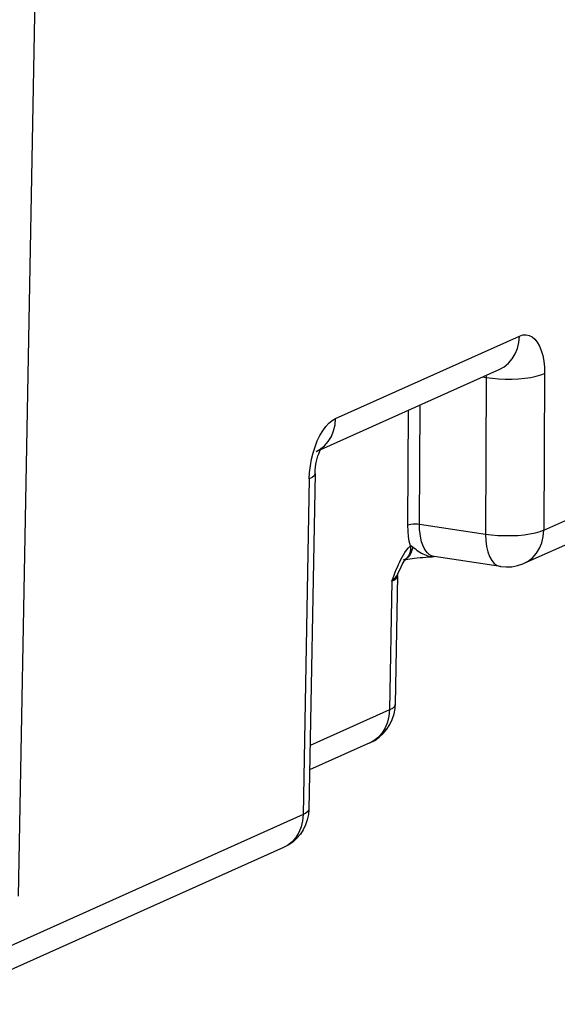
# Model space of a CAD drawing. Header units: millimetres. Extents: x 0 to 210, y 0 to 297.
# Tile 29 of 43: x 75 to 81, y 229 to 239. Entities that reach past the tile are written whole.
import ezdxf

# ---------------------------------------------------------------- set-up
doc = ezdxf.new("R2010")
doc.units = ezdxf.units.MM
doc.header["$LTSCALE"] = 19.36
doc.layers.get('0').update_dxf_attribs({"linetype": 'CONTINUOUS'})

msp = doc.modelspace()

# ---------------------------------------------------------------- linework, layer by layer
at = {"color": 9, "linetype": 'Continuous'}
for p, q in [((75.1176, 229.811486), (75.294304, 239.368543)), ((80.645176, 233.662131), (88.631933, 237.242497)), ((78.453657, 234.837787), (80.389468, 235.705587)), ((79.999089, 235.276044), (80.038744, 235.270118)), ((80.038744, 235.270118), (80.030517, 233.619505)), ((80.653403, 235.312745), (80.645176, 233.662131)), ((79.337483, 233.723064), (79.343759, 234.982268)), ((79.214551, 233.714539), (79.220595, 234.927055)), ((78.291392, 234.514738), (78.337737, 234.551438)), ((78.248108, 234.491101), (78.291392, 234.514738)), ((78.18118, 234.271583), (78.189057, 234.340068)), ((78.177638, 234.20289), (78.18118, 234.271583)), ((78.177638, 234.20289), (78.112331, 230.670734)), ((80.030517, 233.619505), (79.337483, 233.723064)), ((79.104867, 233.275735), (79.11664, 233.302549)), ((79.188635, 233.357268), (79.16506, 233.348059)), ((80.439577, 233.315423), (80.43962, 233.315442)), ((79.08204, 233.22022), (79.093377, 233.248311)), ((79.093377, 233.248311), (79.104867, 233.275735)), ((79.107896, 233.198329), (79.110866, 233.204933)), ((79.046755, 233.128141), (79.021683, 231.772124)), ((79.021683, 231.772124), (78.184977, 231.397039)), ((78.112331, 230.670734), (74.343404, 228.98117)), ((77.912976, 230.326882), (77.906732, 230.324025))]:
    msp.add_line(p, q, dxfattribs=at)
at = {"color": 7, "linetype": 'Continuous'}
for p, q in [((80.439577, 233.315423), (88.426334, 236.895788)), ((78.298063, 234.513495), (80.183869, 235.358879)), ((78.237884, 234.258528), (78.172576, 230.726334)), ((79.19666, 233.363308), (79.199385, 233.366347)), ((79.199385, 233.366347), (79.202431, 233.369471)), ((80.188993, 233.280992), (79.49019, 233.385413)), ((79.107048, 233.186319), (79.081928, 231.827724)), ((79.110883, 233.204963), (79.120451, 233.227417)), ((78.816084, 231.425416), (78.180231, 231.14037)), ((77.906732, 230.324025), (74.22847, 228.675105))]:
    msp.add_line(p, q, dxfattribs=at)
at = {"color": 9, "linetype": 'Continuous'}
for points in [[(80.183869, 235.358879), (80.227203, 235.382538), (80.273548, 235.419238), (80.313264, 235.464419), (80.34539, 235.516989), (80.369146, 235.575673), (80.383959, 235.63905), (80.389468, 235.705587)], [(80.389468, 235.705587), (80.424425, 235.716866), (80.458221, 235.719232), (80.491152, 235.712595), (80.522325, 235.697229), (80.551055, 235.673201), (80.577009, 235.641042), (80.599749, 235.601006), (80.618912, 235.553991), (80.634038, 235.500619), (80.644979, 235.441974), (80.651397, 235.379511), (80.653403, 235.312745)], [(80.038429, 235.29368), (80.03864, 235.291647), (80.038941, 235.287093), (80.039076, 235.282726), (80.039076, 235.278471), (80.038963, 235.274251), (80.038744, 235.270118)], [(80.038744, 235.270118), (80.102472, 235.261434), (80.17017, 235.255587), (80.24017, 235.252721), (80.310751, 235.252906), (80.380174, 235.256138), (80.44673, 235.262336), (80.508781, 235.271349), (80.564799, 235.282955), (80.613405, 235.296868), (80.653403, 235.312745)], [(78.238094, 234.540965), (78.261864, 234.601823), (78.288874, 234.658027), (78.318558, 234.708619), (78.350468, 234.752509), (78.383999, 234.789132), (78.418301, 234.817441), (78.453657, 234.837787)], [(78.337737, 234.551438), (78.377453, 234.596619), (78.409579, 234.649188), (78.433335, 234.707872), (78.448147, 234.77125), (78.453657, 234.837787)], [(78.189057, 234.340068), (78.201398, 234.408977), (78.217817, 234.476414), (78.238094, 234.540965)], [(78.237883, 234.25849), (78.237273, 234.25306), (78.228065, 234.235426), (78.208022, 234.218564), (78.177638, 234.20289)], [(79.337483, 233.723064), (79.315779, 233.725646), (79.292488, 233.726599), (79.269197, 233.72586), (79.247493, 233.723479), (79.228854, 233.719617), (79.214551, 233.714539)], [(79.240925, 233.499318), (79.229468, 233.546504), (79.221254, 233.598102), (79.216281, 233.654114), (79.214551, 233.714539)], [(79.420528, 233.424274), (79.402401, 233.446709), (79.386165, 233.47368), (79.372006, 233.504894), (79.359996, 233.54034), (79.350284, 233.580041), (79.343114, 233.623847), (79.338737, 233.671713), (79.337483, 233.723064)], [(80.645176, 233.662131), (80.605036, 233.646206), (80.556237, 233.63226), (80.499979, 233.620635), (80.43768, 233.611626), (80.370926, 233.605453), (80.301339, 233.602264), (80.230506, 233.602136), (80.160507, 233.605065), (80.093356, 233.610919), (80.030517, 233.619505)], [(80.030517, 233.619505), (80.033698, 233.55357), (80.04225, 233.491813), (80.055966, 233.435728), (80.074513, 233.386672), (80.097443, 233.345836), (80.124201, 233.314206), (80.154138, 233.292549), (80.188993, 233.280992)], [(80.43962, 233.315442), (80.482086, 233.338547), (80.528615, 233.375174), (80.568517, 233.420345), (80.600828, 233.472997), (80.624731, 233.53183), (80.639634, 233.595388), (80.645176, 233.662131)], [(79.168956, 233.404584), (79.184185, 233.429041), (79.200994, 233.453072), (79.219973, 233.476475), (79.240925, 233.499318)], [(79.240924, 233.499326), (79.24265, 233.465603), (79.238352, 233.433896), (79.228161, 233.405176), (79.212387, 233.380322), (79.202431, 233.369471)], [(79.240924, 233.499326), (79.244394, 233.499431), (79.248166, 233.498754), (79.252215, 233.497314), (79.256464, 233.495157), (79.260836, 233.492328), (79.265317, 233.488853)], [(79.11664, 233.302549), (79.128903, 233.329026), (79.141668, 233.35493), (79.154874, 233.38), (79.168956, 233.404584)], [(79.265344, 233.488833), (79.258316, 233.453849), (79.246712, 233.422304), (79.230889, 233.395165), (79.21133, 233.373263), (79.195864, 233.362362)], [(79.265317, 233.488853), (79.279232, 233.477468), (79.293865, 233.466011), (79.309048, 233.454484), (79.324662, 233.44327), (79.340613, 233.432636), (79.356814, 233.422769), (79.373207, 233.413848), (79.389693, 233.406021), (79.406179, 233.399402), (79.422584, 233.394026), (79.438779, 233.389921), (79.454821, 233.387034), (79.470627, 233.385345), (79.486531, 233.384799), (79.490228, 233.384896)], [(79.461826, 233.393894), (79.440437, 233.406562), (79.420528, 233.424274)], [(79.490191, 233.385413), (79.484387, 233.386451), (79.461826, 233.393894)], [(79.046755, 233.128141), (79.058831, 233.160298), (79.070627, 233.191045), (79.08204, 233.22022)], [(79.046755, 233.128159), (79.072577, 233.141829), (79.091376, 233.156174), (79.102897, 233.170949), (79.107046, 233.186246)], [(79.047211, 233.128366), (79.068688, 233.146725), (79.085624, 233.16461), (79.098499, 233.181788), (79.107896, 233.198329)], [(79.021683, 231.772124), (79.016174, 231.705587), (79.001361, 231.642209), (78.977605, 231.583525), (78.94548, 231.530956), (78.905763, 231.485775), (78.859418, 231.449075), (78.816084, 231.425416)], [(79.081928, 231.827724), (79.081241, 231.821931), (79.071803, 231.804301), (79.051725, 231.787578), (79.021683, 231.772124)], [(78.172576, 230.726334), (78.171966, 230.720904), (78.162758, 230.70327), (78.142715, 230.686408), (78.112331, 230.670734)], [(78.112331, 230.670734), (78.106959, 230.605083), (78.092413, 230.542104), (78.068827, 230.483284), (78.03674, 230.430402), (77.997062, 230.385005), (77.950699, 230.348099)]]:
    msp.add_lwpolyline(points, dxfattribs=at)
at = {"color": 7, "linetype": 'Continuous'}
for points in [[(78.237884, 234.258528), (78.238001, 234.263646), (78.239644, 234.294658), (78.242942, 234.326517), (78.247769, 234.358212), (78.253929, 234.388918), (78.261148, 234.417818), (78.269065, 234.444239), (78.277302, 234.467639), (78.285419, 234.487584), (78.293021, 234.503946), (78.299716, 234.516626), (78.305072, 234.525581), (78.308264, 234.530348)], [(79.120451, 233.227417), (79.132459, 233.254164), (79.144237, 233.27866), (79.155677, 233.30069), (79.166552, 233.319934), (79.176669, 233.336239), (79.185739, 233.349443), (79.193443, 233.359484), (79.19666, 233.363308)], [(79.188884, 233.353542), (79.192562, 233.35435), (79.213079, 233.358278), (79.235617, 233.362041)], [(79.235617, 233.362041), (79.260034, 233.365598), (79.28613, 233.368914), (79.313731, 233.371972), (79.342661, 233.374766), (79.372867, 233.377309), (79.40447, 233.379634), (79.437064, 233.381741), (79.470478, 233.383664), (79.490251, 233.384707)], [(80.188993, 233.280992), (80.248831, 233.2761), (80.308782, 233.279216), (80.368798, 233.290547), (80.426362, 233.309751), (80.43962, 233.315442)], [(79.107042, 233.186331), (79.107233, 233.189911), (79.109176, 233.20019), (79.110855, 233.204907)], [(78.816084, 231.425416), (78.866612, 231.452038), (78.913765, 231.485171), (78.956395, 231.52416), (78.993973, 231.568686), (79.025845, 231.618351), (79.051152, 231.672288), (79.069231, 231.729585), (79.079532, 231.78893), (79.081931, 231.827899)], [(78.172576, 230.726334), (78.168087, 230.670711), (78.156738, 230.616034), (78.138572, 230.562863), (78.113942, 230.512407), (78.083368, 230.465609), (78.047359, 230.423098), (78.006514, 230.385478), (77.961469, 230.353251), (77.912976, 230.326882), (77.906704, 230.324013)]]:
    msp.add_lwpolyline(points, dxfattribs=at)

doc.saveas('drawing.dxf')
